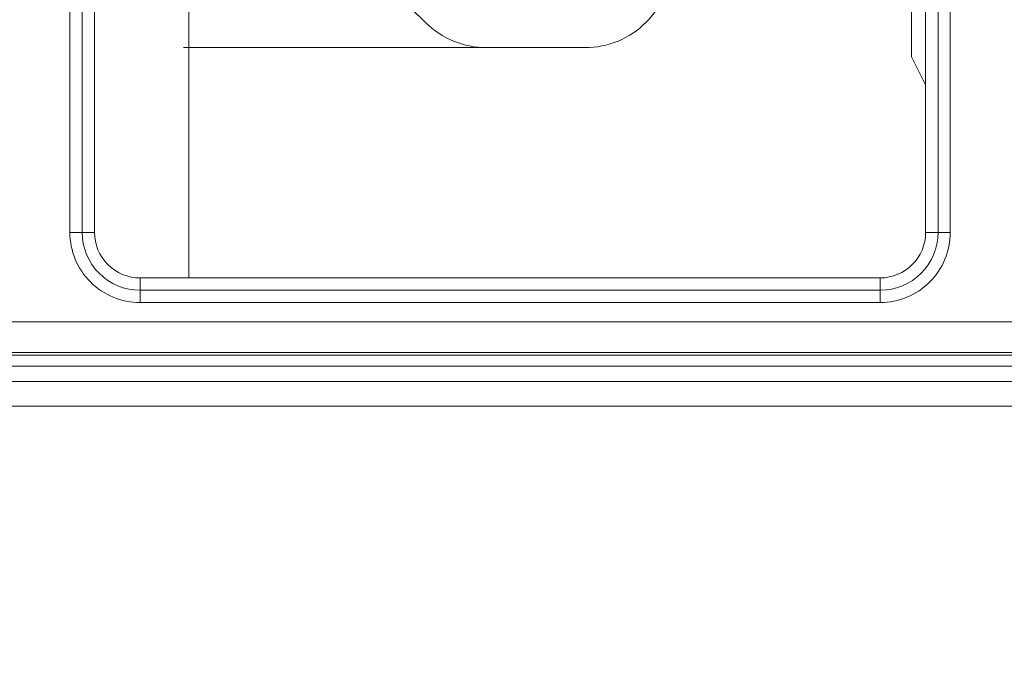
# Model space of a CAD drawing. Header units: millimetres. Extents: x -296 to 295, y -209 to 209.
# Tile 37 of 120: x -231.46 to -223.49, y 120.05 to 125.29. Entities that reach past the tile are written whole.
import ezdxf

# ---------------------------------------------------------------- set-up
doc = ezdxf.new("R2010")
doc.units = ezdxf.units.MM
doc.header["$MEASUREMENT"] = 0
doc.layers.add('layer 1', color=7, linetype='Continuous')

msp = doc.modelspace()

# ---------------------------------------------------------------- linework, layer by layer
at = {"layer": 'layer 1', "color": 1, "lineweight": 0}
msp.add_open_spline([(295.3283, 209.2747), (295.3283, 209.2747), (295.3283, -208.9236), (295.3283, -208.9236), (295.3283, -208.9236), (-296.1944, -208.9236), (-296.1944, -208.9236), (-296.1944, -208.9236), (-296.1944, 209.2747), (-296.1944, 209.2747), (-296.1944, 209.2747), (295.3283, 209.2747), (295.3283, 209.2747)], degree=3, knots=[0, 0, 0, 0, 0.25, 0.25, 0.25, 0.5, 0.5, 0.5, 0.75, 0.75, 0.75, 1, 1, 1, 1], dxfattribs=at)
at = {"layer": 'layer 1', "color": 5, "lineweight": 0}
msp.add_open_spline([(-281.2487, 194.7284), (-281.2487, 194.7284), (-281.2487, -197.0649), (-281.2487, -197.0649), (-281.2487, -197.0649), (283.3586, -197.0649), (283.3586, -197.0649)], degree=3, knots=[0, 0, 0, 0, 0.5, 0.5, 0.5, 1, 1, 1, 1], dxfattribs=at)
at = {"layer": 'layer 1', "color": 8, "lineweight": 9}
for points in [[(-230.087, 123.2028), (-230.087, 123.2028), (-230.087, 134.7297), (-230.087, 134.7297)], [(-231.0498, 134.3613), (-231.0498, 134.3613), (-231.0498, 123.5713), (-231.0498, 123.5713)], [(-230.9504, 123.5713), (-230.9504, 123.5713), (-230.9504, 134.3613), (-230.9504, 134.3613)], [(-230.8505, 123.5713), (-230.8505, 123.5713), (-230.8505, 134.3613), (-230.8505, 134.3613)], [(-224.237, 126.8163), (-224.237, 126.8163), (-224.237, 124.9932), (-224.237, 124.9932)], [(-224.1236, 123.5713), (-224.1236, 123.5713), (-224.1236, 125.729), (-224.1236, 125.729)], [(-224.0237, 125.6296), (-224.0237, 125.6296), (-224.0237, 123.5713), (-224.0237, 123.5713)], [(-223.9243, 123.5713), (-223.9243, 123.5713), (-223.9243, 125.6296), (-223.9243, 125.6296)], [(-228.1707, 125.2693), (-228.1707, 125.2693), (-228.3984, 125.4949), (-228.3984, 125.4949)], [(-228.1707, 125.2693), (-228.0396, 125.1395), (-227.8626, 125.0667), (-227.6781, 125.0667)], [(-226.8815, 125.0667), (-226.8815, 125.0667), (-230.1315, 125.0667), (-230.1315, 125.0667)], [(-224.237, 124.9932), (-224.237, 124.9932), (-224.1236, 124.7663), (-224.1236, 124.7663)], [(-230.8505, 123.5713), (-230.8505, 123.5713), (-231.0498, 123.5713), (-231.0498, 123.5713)], [(-230.8505, 123.5713), (-230.8505, 123.5713), (-230.8505, 123.5713), (-230.8505, 123.5713)], [(-224.492, 123.2028), (-224.2886, 123.2028), (-224.1236, 123.3678), (-224.1236, 123.5713)], [(-224.492, 123.1029), (-224.2334, 123.1029), (-224.0237, 123.3126), (-224.0237, 123.5713)], [(-223.9243, 123.5713), (-223.9243, 123.5713), (-224.1236, 123.5713), (-224.1236, 123.5713)], [(-223.9243, 123.5713), (-223.9243, 123.5713), (-223.9243, 123.5713), (-223.9243, 123.5713)], [(-224.492, 123.2028), (-224.492, 123.2028), (-230.482, 123.2028), (-230.482, 123.2028)], [(-230.482, 123.0035), (-230.482, 123.0035), (-230.482, 123.2028), (-230.482, 123.2028)], [(-230.482, 123.2028), (-230.482, 123.2028), (-230.482, 123.2028), (-230.482, 123.2028)], [(-224.492, 123.2028), (-224.492, 123.2028), (-224.492, 123.2028), (-224.492, 123.2028)], [(-224.492, 123.2028), (-224.492, 123.2028), (-224.492, 123.0035), (-224.492, 123.0035)], [(-224.492, 123.2028), (-224.492, 123.2028), (-224.492, 123.2028), (-224.492, 123.2028)], [(-224.492, 123.1029), (-224.492, 123.1029), (-230.482, 123.1029), (-230.482, 123.1029)], [(-224.492, 123.1029), (-224.492, 123.1029), (-224.492, 123.1029), (-224.492, 123.1029)], [(-230.482, 123.0035), (-230.482, 123.0035), (-224.492, 123.0035), (-224.492, 123.0035)], [(-224.492, 123.0035), (-224.492, 123.0035), (-224.492, 123.0035), (-224.492, 123.0035)]]:
    msp.add_open_spline(points, degree=3, dxfattribs=at)
for points in [[(-226.8815, 125.0667), (-226.6958, 125.0667), (-226.5178, 125.1404), (-226.3865, 125.2717), (-226.2552, 125.403), (-226.1815, 125.581), (-226.1815, 125.7667)], [(-231.0498, 123.5713), (-231.0498, 123.4207), (-230.99, 123.2763), (-230.8835, 123.1698), (-230.777, 123.0633), (-230.6326, 123.0035), (-230.482, 123.0035)], [(-230.9504, 123.5713), (-230.9504, 123.4471), (-230.901, 123.3279), (-230.8132, 123.2401), (-230.7254, 123.1523), (-230.6063, 123.1029), (-230.482, 123.1029)], [(-230.8505, 123.5713), (-230.8505, 123.4735), (-230.8117, 123.3798), (-230.7426, 123.3107), (-230.6735, 123.2416), (-230.5798, 123.2028), (-230.482, 123.2028)], [(-224.492, 123.0035), (-224.3415, 123.0035), (-224.1971, 123.0633), (-224.0906, 123.1698), (-223.9841, 123.2763), (-223.9243, 123.4207), (-223.9243, 123.5713)]]:
    msp.add_open_spline(points, degree=3, knots=[0, 0, 0, 0, 0.5, 0.5, 0.5, 1, 1, 1, 1], dxfattribs=at)
at = {"layer": 'layer 1', "lineweight": 9}
for points in [[(-212.4327, 122.8463), (-212.4327, 122.8463), (-236.8835, 122.8463), (-236.8835, 122.8463)], [(-212.4327, 122.8463), (-212.4327, 122.8463), (-236.8835, 122.8463), (-236.8835, 122.8463)], [(-237.7032, 122.5781), (-237.7032, 122.5781), (-211.4252, 122.5781), (-211.4252, 122.5781)], [(-237.7032, 122.578), (-237.7032, 122.578), (-211.4252, 122.578), (-211.4252, 122.578)], [(-236.8835, 122.5979), (-236.8835, 122.5979), (-212.4327, 122.5979), (-212.4327, 122.5979)], [(-236.8835, 122.5979), (-236.8835, 122.5979), (-212.4327, 122.5979), (-212.4327, 122.5979)], [(-221.2656, 122.4892), (-221.2656, 122.4892), (-236.6207, 122.4892), (-236.6207, 122.4892)], [(-221.2656, 122.4892), (-221.2656, 122.4892), (-236.6207, 122.4892), (-236.6207, 122.4892)], [(-199.2977, 122.3634), (-199.2977, 122.3634), (-236.8835, 122.3634), (-236.8835, 122.3634)], [(-199.2977, 122.3634), (-199.2977, 122.3634), (-236.8835, 122.3634), (-236.8835, 122.3634)], [(-236.8835, 122.1635), (-236.8835, 122.1635), (-199.2977, 122.1635), (-199.2977, 122.1635)], [(-236.8835, 122.1634), (-236.8835, 122.1634), (-199.2977, 122.1634), (-199.2977, 122.1634)]]:
    msp.add_open_spline(points, degree=3, dxfattribs=at)

doc.saveas('drawing.dxf')
